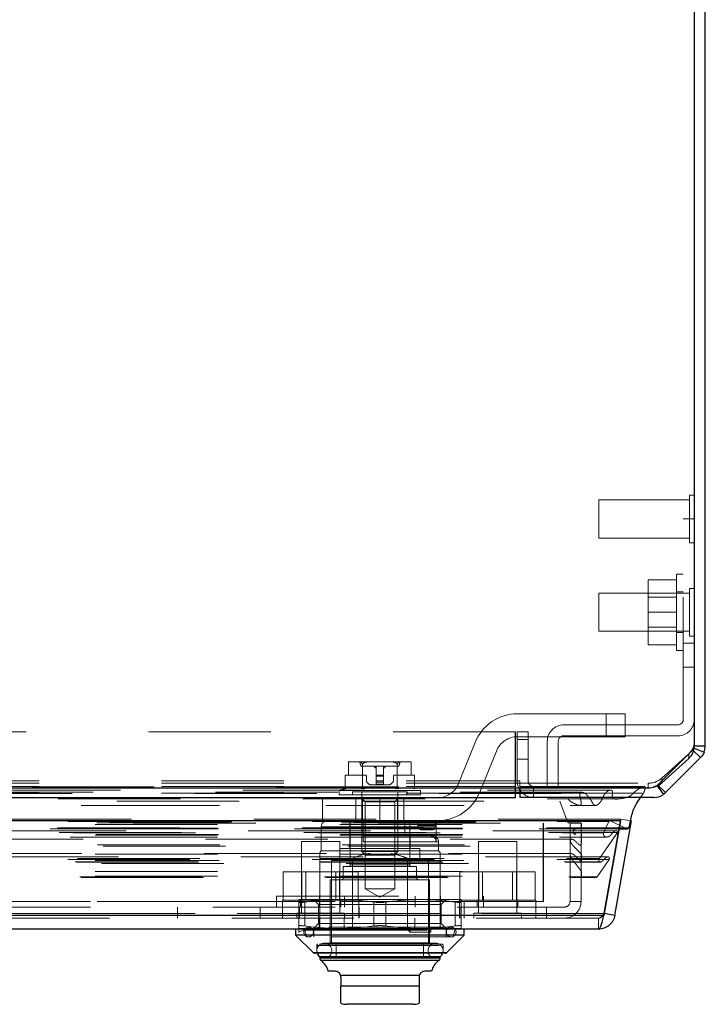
# Model space of a CAD drawing. Header units: inches. Extents: x 0.2 to 10.8, y 0.2 to 8.2.
# Tile 44 of 58: x 4.761 to 5.321, y 6.64 to 7.445. Entities that reach past the tile are written whole.
import ezdxf

# ---------------------------------------------------------------- set-up
doc = ezdxf.new("R2010")
doc.units = ezdxf.units.IN
doc.header["$MEASUREMENT"] = 0
doc.linetypes.add('HIDDEN', pattern=[0.075, 0.05, -0.025])

msp = doc.modelspace()

# ---------------------------------------------------------------- linework, layer by layer
at = {"color": 7, "linetype": 'Continuous', "lineweight": 25}
for p, q in [((5.312239, 7.795862), (5.312239, 6.850648)), ((5.321239, 6.85078), (5.321239, 7.799666)), ((5.311667, 6.846852), (5.317285, 6.841234)), ((5.312128, 6.848962), (5.320212, 6.845613)), ((5.312239, 6.85078), (5.321239, 6.85078)), ((5.285566, 6.820608), (5.307663, 6.840635)), ((5.317285, 6.841234), (5.288671, 6.81262)), ((3.476489, 6.81646), (5.165989, 6.81646)), ((5.165989, 6.81646), (5.274517, 6.81646)), ((5.165989, 6.808666), (5.165989, 6.81646)), ((5.169614, 6.81646), (5.169614, 6.808666)), ((5.281992, 6.818186), (5.287016, 6.811212)), ((5.282721, 6.818569), (5.288671, 6.81262)), ((3.476489, 6.808666), (5.165989, 6.808666)), ((5.165989, 6.812238), (5.169614, 6.812238)), ((5.279125, 6.808666), (5.169614, 6.808666)), ((5.251977, 6.789461), (3.39044, 6.789461)), ((5.251977, 6.789461), (5.23835, 6.71218)), ((5.247228, 6.71218), (5.260854, 6.789461)), ((5.251977, 6.789461), (5.251977, 6.789571)), ((5.250837, 6.782996), (5.257589, 6.782996)), ((5.250972, 6.783761), (5.258741, 6.783761)), ((5.23835, 6.71218), (3.404067, 6.71218)), ((5.247228, 6.71218), (5.238618, 6.713698)), ((5.233933, 6.701024), (3.408485, 6.701024)), ((4.986244, 6.701024), (4.986244, 6.696103)), ((5.124039, 6.696103), (5.124039, 6.701024)), ((4.986244, 6.696103), (5.00072, 6.681627)), ((5.124039, 6.696103), (4.986244, 6.696103)), ((5.109564, 6.681627), (5.124039, 6.696103)), ((5.109564, 6.681627), (5.00072, 6.681627)), ((5.108868, 6.681339), (5.001416, 6.681339)), ((5.104354, 6.678386), (5.005929, 6.678386)), ((5.005929, 6.678342), (5.005929, 6.677275)), ((5.104354, 6.677275), (5.005929, 6.677275)), ((5.104354, 6.677275), (5.104354, 6.678342)), ((5.1033, 6.675256), (5.006984, 6.675256)), ((5.018232, 6.666575), (5.012906, 6.666575)), ((5.08736, 6.66314), (5.022924, 6.66314)), ((5.023154, 6.661654), (5.023154, 6.654272)), ((5.08713, 6.661654), (5.08713, 6.654272)), ((5.097378, 6.666575), (5.092051, 6.666575)), ((5.08713, 6.654272), (5.023154, 6.654272)), ((5.082209, 6.639508), (5.028075, 6.639508))]:
    msp.add_line(p, q, dxfattribs=at)
at = {"color": 7, "linetype": 'HIDDEN', "lineweight": 18}
for p, q in [((5.308333, 7.055947), (5.308333, 7.016884)), ((5.312239, 7.055947), (5.308333, 7.055947)), ((5.234114, 7.052041), (5.234114, 7.020791)), ((5.308333, 7.052041), (5.234114, 7.052041)), ((5.303239, 6.872541), (5.303239, 7.036416)), ((5.303239, 7.036416), (5.312239, 7.036416)), ((5.234114, 7.020791), (5.308333, 7.020791)), ((5.308333, 7.016884), (5.312239, 7.016884)), ((5.297614, 6.960166), (5.297614, 6.991416)), ((5.303239, 6.991416), (5.297614, 6.991416)), ((5.297614, 6.986791), (5.274489, 6.986791)), ((5.274489, 6.986791), (5.274489, 6.960166)), ((5.234114, 6.975791), (5.234114, 6.944541)), ((5.308333, 6.975791), (5.234114, 6.975791)), ((5.303239, 6.976728), (5.297614, 6.976728)), ((5.308333, 6.979697), (5.308333, 6.940634)), ((5.312239, 6.979697), (5.308333, 6.979697)), ((5.297614, 6.972409), (5.274489, 6.972409)), ((5.297614, 6.960166), (5.274489, 6.960166)), ((5.274489, 6.960166), (5.274489, 6.933541)), ((5.297614, 6.928916), (5.297614, 6.960166)), ((5.234114, 6.944541), (5.308333, 6.944541)), ((5.274489, 6.947922), (5.297614, 6.947922)), ((5.297614, 6.943603), (5.303239, 6.943603)), ((5.297614, 6.933541), (5.274489, 6.933541)), ((5.312239, 6.934853), (5.303239, 6.934853)), ((5.312239, 6.934853), (5.303239, 6.934853)), ((5.312239, 6.934853), (5.303239, 6.934853)), ((5.312239, 6.934853), (5.303239, 6.934853)), ((5.312239, 6.934853), (5.303239, 6.934853)), ((5.312239, 6.934853), (5.303239, 6.934853)), ((5.312239, 6.934853), (5.303239, 6.934853)), ((5.312239, 6.934853), (5.303239, 6.934853)), ((5.308333, 6.940634), (5.312239, 6.940634)), ((5.297614, 6.928916), (5.303239, 6.928916)), ((5.303239, 6.915322), (5.312239, 6.915322)), ((5.240139, 6.877107), (5.167746, 6.877107)), ((5.240139, 6.858357), (5.240139, 6.877107)), ((5.240139, 6.858357), (5.240139, 6.877107)), ((5.240139, 6.858357), (5.240139, 6.877107)), ((5.240139, 6.877107), (5.255764, 6.877107)), ((5.240139, 6.858357), (5.240139, 6.877107)), ((5.255764, 6.858357), (5.255764, 6.877107)), ((5.165989, 6.862416), (3.476489, 6.862416)), ((5.165875, 6.822166), (5.165875, 6.862416)), ((5.165989, 6.862416), (5.165989, 6.822166)), ((5.167364, 6.862416), (5.176364, 6.862416)), ((5.167364, 6.822166), (5.167364, 6.862416)), ((5.176364, 6.862416), (5.176364, 6.822166)), ((5.205489, 6.868041), (5.298739, 6.868041)), ((5.132981, 6.853666), (5.119397, 6.820077)), ((5.167364, 6.856166), (5.176364, 6.856166)), ((5.176364, 6.856166), (5.167364, 6.856166)), ((5.167364, 6.856166), (5.176364, 6.856166)), ((5.176364, 6.856166), (5.167364, 6.856166)), ((5.167746, 6.858357), (5.240139, 6.858357)), ((5.191989, 6.817666), (5.191989, 6.854541)), ((5.200989, 6.817666), (5.200989, 6.854541)), ((5.205489, 6.859041), (5.298739, 6.859041)), ((5.255764, 6.858357), (5.240139, 6.858357)), ((5.136779, 6.813047), (5.150363, 6.846636)), ((5.282307, 6.818984), (5.310921, 6.847598)), ((5.310923, 6.847596), (5.282309, 6.818982)), ((5.310921, 6.847598), (5.311667, 6.846852)), ((5.311897, 6.849057), (5.312128, 6.848962)), ((5.02957, 6.837833), (5.02957, 6.827008)), ((5.029705, 6.837835), (5.029659, 6.837835)), ((5.029705, 6.837835), (5.029659, 6.837835)), ((5.03796, 6.837835), (5.029705, 6.837835)), ((5.046887, 6.837835), (5.03796, 6.837835)), ((5.063397, 6.837835), (5.046887, 6.837835)), ((5.072324, 6.837835), (5.063397, 6.837835)), ((5.080579, 6.837835), (5.072324, 6.837835)), ((5.080625, 6.837835), (5.080579, 6.837835)), ((5.080625, 6.837835), (5.080579, 6.837835)), ((5.080713, 6.827008), (5.080713, 6.837833)), ((5.167364, 6.839916), (5.176364, 6.839916)), ((5.307663, 6.844438), (5.285566, 6.824411)), ((5.307663, 6.844438), (5.307663, 6.840635)), ((5.070618, 6.834144), (5.039665, 6.834144)), ((5.040935, 6.815764), (5.040935, 6.835469)), ((5.052189, 6.834144), (5.052189, 6.827008)), ((5.058095, 6.834144), (5.058095, 6.827008)), ((5.069348, 6.815764), (5.069348, 6.835469)), ((3.476489, 6.822166), (5.165989, 6.822166)), ((3.476489, 6.822166), (5.165989, 6.822166)), ((3.476603, 6.822166), (5.165875, 6.822166)), ((3.476603, 6.822166), (5.165875, 6.822166)), ((3.476603, 6.822166), (5.165875, 6.822166)), ((3.476603, 6.822166), (5.165875, 6.822166)), ((5.026729, 6.815764), (5.026729, 6.827008)), ((5.02957, 6.827008), (5.026729, 6.827008)), ((5.043085, 6.827008), (5.02957, 6.827008)), ((5.044069, 6.822206), (5.044069, 6.826024)), ((5.046097, 6.819567), (5.044501, 6.821162)), ((5.052189, 6.827008), (5.058095, 6.827008)), ((5.052189, 6.827008), (5.052189, 6.826024)), ((5.052189, 6.826024), (5.058095, 6.826024)), ((5.052189, 6.826024), (5.058095, 6.826024)), ((5.052189, 6.826024), (5.058095, 6.826024)), ((5.052189, 6.826024), (5.052189, 6.822206)), ((5.052189, 6.826024), (5.058095, 6.826024)), ((5.052189, 6.822206), (5.058095, 6.822206)), ((5.052189, 6.822206), (5.058095, 6.822206)), ((5.052189, 6.822206), (5.058095, 6.822206)), ((5.052189, 6.822206), (5.052189, 6.821162)), ((5.052189, 6.822206), (5.058095, 6.822206)), ((5.052189, 6.821162), (5.058095, 6.821162)), ((5.052189, 6.821162), (5.058095, 6.821162)), ((5.052189, 6.821162), (5.058095, 6.821162)), ((5.052189, 6.821162), (5.052189, 6.819567)), ((5.052189, 6.821162), (5.058095, 6.821162)), ((5.058095, 6.827008), (5.058095, 6.826024)), ((5.058095, 6.826024), (5.058095, 6.822206)), ((5.058095, 6.822206), (5.058095, 6.821162)), ((5.058095, 6.821162), (5.058095, 6.819567)), ((5.065782, 6.821162), (5.064186, 6.819567)), ((5.066215, 6.826024), (5.066215, 6.822206)), ((5.080713, 6.827008), (5.067199, 6.827008)), ((5.083555, 6.827008), (5.080713, 6.827008)), ((5.083555, 6.815764), (5.083555, 6.827008)), ((5.165875, 6.808666), (5.165875, 6.822166)), ((5.165875, 6.822166), (5.169625, 6.822166)), ((5.165989, 6.822166), (5.165989, 6.820264)), ((5.169625, 6.817666), (5.169625, 6.822166)), ((5.285566, 6.820608), (5.285566, 6.824411)), ((5.220692, 6.812881), (3.421724, 6.812881)), ((3.476489, 6.820264), (5.165989, 6.820264)), ((3.476489, 6.817666), (5.165989, 6.817666)), ((5.08836, 6.814431), (5.021923, 6.814431)), ((5.021923, 6.814431), (5.021923, 6.810768)), ((5.077534, 6.813229), (5.03275, 6.813229)), ((5.03275, 6.813229), (5.03275, 6.810768)), ((5.040378, 6.813229), (5.040378, 6.764575)), ((5.052189, 6.819134), (5.047141, 6.819134)), ((5.052189, 6.819567), (5.058095, 6.819567)), ((5.052189, 6.819567), (5.058095, 6.819567)), ((5.052189, 6.819567), (5.058095, 6.819567)), ((5.052189, 6.819567), (5.052189, 6.819134)), ((5.052189, 6.819567), (5.058095, 6.819567)), ((5.052189, 6.819134), (5.058095, 6.819134)), ((5.058095, 6.819567), (5.058095, 6.819134)), ((5.063143, 6.819134), (5.058095, 6.819134)), ((5.069906, 6.764575), (5.069906, 6.813229)), ((5.077534, 6.810768), (5.077534, 6.813229)), ((5.08836, 6.810768), (5.08836, 6.814431)), ((5.165989, 6.81646), (5.165989, 6.820264)), ((5.165989, 6.820264), (5.274517, 6.820264)), ((5.169614, 6.817666), (5.169614, 6.81646)), ((5.169614, 6.817666), (5.279125, 6.817666)), ((5.180864, 6.817666), (5.180864, 6.808666)), ((5.220695, 6.812881), (5.220692, 6.812881)), ((5.274517, 6.820264), (5.274517, 6.81646)), ((5.27913, 6.817666), (5.279125, 6.817666)), ((5.281755, 6.818514), (5.281992, 6.818186)), ((5.282307, 6.818984), (5.282721, 6.818569)), ((5.203408, 6.811795), (3.439005, 6.811795)), ((3.440069, 6.805605), (5.202348, 6.805605)), ((3.476489, 6.812238), (5.165989, 6.812238)), ((5.055139, 6.808357), (5.008264, 6.808357)), ((5.008264, 6.808357), (5.008264, 6.789607)), ((5.08836, 6.810768), (5.021923, 6.810768)), ((5.035452, 6.789607), (5.035452, 6.808357)), ((5.040792, 6.807815), (5.035457, 6.807815)), ((5.035457, 6.807815), (5.035457, 6.789607)), ((5.040378, 6.807815), (5.043043, 6.80515)), ((5.040792, 6.807815), (5.040792, 6.789607)), ((5.069492, 6.807815), (5.040792, 6.807815)), ((5.055142, 6.80515), (5.043043, 6.80515)), ((5.043043, 6.80515), (5.043043, 6.734001)), ((5.055139, 6.789607), (5.055139, 6.808357)), ((5.055139, 6.789607), (5.055139, 6.808357)), ((5.055139, 6.789607), (5.055139, 6.808357)), ((5.102014, 6.808357), (5.055139, 6.808357)), ((5.055139, 6.789607), (5.055139, 6.808357)), ((5.067241, 6.80515), (5.055142, 6.80515)), ((5.067241, 6.80515), (5.069906, 6.807815)), ((5.067241, 6.734001), (5.067241, 6.80515)), ((5.069492, 6.807815), (5.069492, 6.789607)), ((5.074827, 6.807815), (5.069492, 6.807815)), ((5.074827, 6.789607), (5.074827, 6.808357)), ((5.169614, 6.812238), (5.270745, 6.812238)), ((5.202348, 6.805605), (5.208484, 6.788817)), ((5.268374, 6.808666), (5.270745, 6.812238)), ((5.251977, 6.791024), (3.39044, 6.791024)), ((3.398604, 6.789574), (5.243813, 6.789574)), ((5.243499, 6.789614), (3.398919, 6.789614)), ((3.40005, 6.788897), (5.242368, 6.788897)), ((3.40005, 6.788897), (5.242368, 6.788897)), ((3.433934, 6.788817), (5.208484, 6.788817)), ((3.433934, 6.788817), (5.208484, 6.788817)), ((5.055139, 6.789607), (5.008264, 6.789607)), ((5.030536, 6.789607), (5.030536, 6.766969)), ((5.030782, 6.789607), (5.030782, 6.753681)), ((5.041362, 6.789607), (5.041362, 6.777303)), ((5.055139, 6.789607), (5.102014, 6.789607)), ((5.075528, 6.789607), (5.075528, 6.777303)), ((5.079502, 6.753681), (5.079502, 6.789607)), ((5.086077, 6.785857), (5.086077, 6.789607)), ((5.101077, 6.785857), (5.101077, 6.789607)), ((5.238117, 6.77987), (5.242368, 6.788897)), ((5.251977, 6.791024), (5.23835, 6.713742)), ((5.238364, 6.713742), (5.251991, 6.791024)), ((5.243813, 6.789574), (5.257041, 6.783123)), ((5.251977, 6.789571), (5.251977, 6.791024)), ((5.260854, 6.789461), (5.251991, 6.791024)), ((3.385377, 6.783123), (5.257041, 6.783123)), ((3.385377, 6.783123), (5.257041, 6.783123)), ((3.391445, 6.783761), (5.250972, 6.783761)), ((3.39158, 6.782996), (5.250837, 6.782996)), ((5.247537, 6.78134), (3.394939, 6.78134)), ((3.422404, 6.786626), (5.220013, 6.786626)), ((3.422404, 6.786626), (5.220013, 6.786626)), ((3.422404, 6.783516), (5.220013, 6.783516)), ((3.422404, 6.783516), (5.220013, 6.783516)), ((3.423029, 6.782891), (5.219388, 6.782891)), ((3.423654, 6.787891), (5.218763, 6.787891)), ((3.423654, 6.787891), (5.218763, 6.787891)), ((3.432774, 6.787996), (5.209643, 6.787996)), ((3.432774, 6.787996), (5.209643, 6.787996)), ((3.453688, 6.787524), (5.188813, 6.787524)), ((5.00716, 6.784685), (5.00716, 6.765)), ((5.101103, 6.784685), (5.007386, 6.784685)), ((5.101103, 6.784685), (5.007386, 6.784685)), ((5.086077, 6.785857), (5.101077, 6.785857)), ((5.101077, 6.785857), (5.086077, 6.785857)), ((5.086077, 6.785857), (5.101077, 6.785857)), ((5.101077, 6.785857), (5.086077, 6.785857)), ((5.089827, 6.782107), (5.097327, 6.782107)), ((5.101103, 6.784685), (5.101103, 6.772382)), ((5.188729, 6.787524), (5.188729, 6.723524)), ((5.188813, 6.723524), (5.188813, 6.787524)), ((5.209643, 6.787996), (5.218763, 6.787891)), ((5.210604, 6.787524), (5.219604, 6.787524)), ((5.210604, 6.787524), (5.210604, 6.723524)), ((5.219604, 6.787524), (5.219604, 6.723524)), ((5.220013, 6.786626), (5.220013, 6.783516)), ((3.39298, 6.779916), (5.249438, 6.779916)), ((3.401937, 6.776315), (5.240472, 6.776315)), ((3.4043, 6.77987), (5.238117, 6.77987)), ((3.422404, 6.777891), (5.220013, 6.777891)), ((3.422404, 6.777891), (5.220013, 6.777891)), ((3.422404, 6.776131), (5.220013, 6.776131)), ((3.423029, 6.778516), (5.219388, 6.778516)), ((5.212483, 6.774465), (3.429937, 6.774465)), ((5.022354, 6.772524), (4.991104, 6.772524)), ((4.991104, 6.772524), (4.991104, 6.71393)), ((5.022354, 6.71393), (5.022354, 6.772524)), ((5.041362, 6.777303), (5.075528, 6.777303)), ((5.041362, 6.772382), (5.102905, 6.772382)), ((5.041362, 6.772382), (5.102905, 6.772382)), ((5.095939, 6.777303), (5.075528, 6.777303)), ((5.079748, 6.766969), (5.079748, 6.777303)), ((5.098203, 6.777303), (5.095939, 6.777303)), ((5.103124, 6.765), (5.103124, 6.772382)), ((5.166979, 6.772524), (5.135729, 6.772524)), ((5.135729, 6.772524), (5.135729, 6.71393)), ((5.166979, 6.71393), (5.166979, 6.772524)), ((5.220013, 6.777891), (5.220013, 6.776131)), ((5.234639, 6.758781), (5.249438, 6.779916)), ((3.424298, 6.769874), (5.218204, 6.769874)), ((3.428847, 6.768862), (5.21357, 6.768862)), ((3.428847, 6.768862), (5.21357, 6.768862)), ((5.00716, 6.765), (5.005929, 6.76377)), ((5.103124, 6.765), (5.00716, 6.765)), ((5.087868, 6.766969), (5.022415, 6.766969)), ((5.022415, 6.766969), (5.022415, 6.757126)), ((5.069906, 6.764575), (5.040378, 6.764575)), ((5.040378, 6.764575), (5.043397, 6.761555)), ((5.066886, 6.761555), (5.069906, 6.764575)), ((5.087868, 6.757126), (5.087868, 6.766969)), ((5.104354, 6.76377), (5.103124, 6.765)), ((5.21357, 6.768862), (5.220013, 6.762375)), ((3.399825, 6.757904), (5.242592, 6.757904)), ((5.24142, 6.760092), (3.401007, 6.760092)), ((3.405897, 6.756152), (5.236539, 6.756152)), ((3.407779, 6.758781), (5.234639, 6.758781)), ((3.422404, 6.762375), (5.220013, 6.762375)), ((3.422404, 6.757207), (5.220013, 6.757207)), ((3.423782, 6.757197), (5.218619, 6.757197)), ((5.211366, 6.762852), (3.431065, 6.762852)), ((5.005929, 6.758849), (5.005929, 6.701024)), ((5.03259, 6.758849), (5.005929, 6.758849)), ((5.094758, 6.757126), (5.015526, 6.757126)), ((5.015526, 6.757126), (5.015526, 6.688721)), ((5.03259, 6.758849), (5.03259, 6.701024)), ((5.066886, 6.761555), (5.043397, 6.761555)), ((5.077694, 6.758849), (5.077694, 6.701024)), ((5.104354, 6.758849), (5.077694, 6.758849)), ((5.094758, 6.688721), (5.094758, 6.757126)), ((5.104354, 6.758849), (5.104354, 6.710024)), ((5.220013, 6.762375), (5.220013, 6.757207)), ((5.232685, 6.743755), (5.242592, 6.757904)), ((3.406924, 6.755787), (5.235501, 6.755787)), ((3.422404, 6.748155), (5.220013, 6.748155)), ((3.427453, 6.754617), (5.214964, 6.754617)), ((5.085162, 6.752205), (5.025122, 6.752205)), ((5.025122, 6.752205), (5.025122, 6.742855)), ((5.030838, 6.753681), (5.079445, 6.753681)), ((5.030838, 6.753681), (5.079445, 6.753681)), ((5.085162, 6.742855), (5.085162, 6.752205)), ((5.214964, 6.754617), (5.220013, 6.748155)), ((5.220013, 6.748155), (5.220013, 6.744356)), ((3.409732, 6.743755), (5.232685, 6.743755)), ((3.410828, 6.743106), (5.231589, 6.743106)), ((3.422404, 6.744356), (5.220013, 6.744356)), ((3.422404, 6.744356), (5.220013, 6.744356)), ((4.975986, 6.724649), (4.975986, 6.747774)), ((4.991357, 6.747774), (4.975986, 6.747774)), ((4.991357, 6.724649), (4.991357, 6.747774)), ((5.022101, 6.747774), (4.991357, 6.747774)), ((4.994486, 6.747774), (4.994486, 6.724649)), ((5.095742, 6.741378), (5.014541, 6.741378)), ((5.014541, 6.741378), (5.014541, 6.689705)), ((5.018973, 6.724649), (5.018973, 6.747774)), ((5.022101, 6.724649), (5.022101, 6.747774)), ((5.037473, 6.747774), (5.022101, 6.747774)), ((5.025341, 6.742855), (5.084943, 6.742855)), ((5.025341, 6.742855), (5.084943, 6.742855)), ((5.037473, 6.724649), (5.037473, 6.747774)), ((5.095742, 6.689705), (5.095742, 6.741378)), ((5.120611, 6.724649), (5.120611, 6.747774)), ((5.135982, 6.747774), (5.120611, 6.747774)), ((5.135982, 6.724649), (5.135982, 6.747774)), ((5.166726, 6.747774), (5.135982, 6.747774)), ((5.139111, 6.747774), (5.139111, 6.724649)), ((5.163598, 6.724649), (5.163598, 6.747774)), ((5.166726, 6.724649), (5.166726, 6.747774)), ((5.182098, 6.747774), (5.166726, 6.747774)), ((5.182098, 6.724649), (5.182098, 6.747774)), ((5.067241, 6.734001), (5.043043, 6.734001)), ((5.043043, 6.734001), (5.055142, 6.727016)), ((5.055142, 6.727016), (5.067241, 6.734001)), ((4.970517, 6.728024), (5.139767, 6.728024)), ((4.970517, 6.728024), (4.970517, 6.719024)), ((5.037979, 6.724649), (4.975479, 6.724649)), ((4.975479, 6.724649), (4.975479, 6.719024)), ((5.021923, 6.725138), (4.988705, 6.725138)), ((4.990167, 6.724649), (4.990167, 6.719024)), ((5.001008, 6.725138), (5.005004, 6.721142)), ((5.005704, 6.728024), (5.005704, 6.719024)), ((5.08836, 6.725138), (5.021923, 6.725138)), ((5.023292, 6.719024), (5.023292, 6.724649)), ((5.026267, 6.728024), (5.026267, 6.719024)), ((5.037979, 6.719024), (5.037979, 6.724649)), ((5.084016, 6.728024), (5.084016, 6.719024)), ((5.121579, 6.725138), (5.08836, 6.725138)), ((5.104579, 6.728024), (5.104579, 6.719024)), ((5.10528, 6.721142), (5.109276, 6.725138)), ((5.182604, 6.724649), (5.120104, 6.724649)), ((5.120104, 6.724649), (5.120104, 6.719024)), ((5.134792, 6.724649), (5.134792, 6.719024)), ((5.139767, 6.719024), (5.139767, 6.728024)), ((5.167917, 6.719024), (5.167917, 6.724649)), ((5.182604, 6.719024), (5.182604, 6.724649)), ((3.518438, 6.723524), (5.124063, 6.723524)), ((3.518438, 6.723524), (5.124063, 6.723524)), ((5.123979, 6.723524), (3.518438, 6.723524)), ((5.123979, 6.723524), (3.518438, 6.723524)), ((3.518438, 6.719024), (5.124063, 6.719024)), ((4.889604, 6.719024), (4.889604, 6.710024)), ((4.889688, 6.719024), (4.889688, 6.710024)), ((4.957104, 6.719024), (4.957104, 6.710024)), ((4.975479, 6.719024), (4.975479, 6.710024)), ((4.975563, 6.719024), (4.975563, 6.710024)), ((4.988705, 6.703552), (4.988705, 6.723102)), ((4.989354, 6.719024), (4.989354, 6.710024)), ((4.993626, 6.703552), (4.993626, 6.723102)), ((4.993626, 6.703552), (4.993626, 6.723102)), ((4.993626, 6.703552), (4.993626, 6.723102)), ((4.993626, 6.703552), (4.993626, 6.723102)), ((5.080211, 6.721142), (5.005004, 6.721142)), ((5.005004, 6.721142), (5.005004, 6.705512)), ((5.037979, 6.710024), (5.037979, 6.719024)), ((5.038063, 6.710024), (5.038063, 6.719024)), ((5.050221, 6.703552), (5.050221, 6.723102)), ((5.050221, 6.703552), (5.050221, 6.723102)), ((5.050221, 6.703552), (5.050221, 6.723102)), ((5.050221, 6.703552), (5.050221, 6.723102)), ((5.060063, 6.703552), (5.060063, 6.723102)), ((5.060063, 6.703552), (5.060063, 6.723102)), ((5.060063, 6.703552), (5.060063, 6.723102)), ((5.060063, 6.703552), (5.060063, 6.723102)), ((5.10528, 6.721142), (5.080211, 6.721142)), ((5.10528, 6.705512), (5.10528, 6.721142)), ((5.116658, 6.703552), (5.116658, 6.723102)), ((5.116658, 6.703552), (5.116658, 6.723102)), ((5.116658, 6.703552), (5.116658, 6.723102)), ((5.116658, 6.703552), (5.116658, 6.723102)), ((5.120104, 6.719024), (5.120104, 6.710024)), ((5.120604, 6.710024), (5.120604, 6.719024)), ((5.121579, 6.703552), (5.121579, 6.723102)), ((5.123979, 6.723524), (5.123979, 6.719024)), ((5.124063, 6.723524), (5.123979, 6.723524)), ((5.123979, 6.719024), (5.123979, 6.710024)), ((5.124063, 6.723524), (5.124063, 6.710024)), ((5.124063, 6.723524), (5.188813, 6.723524)), ((5.191479, 6.719024), (5.124063, 6.719024)), ((5.182604, 6.710024), (5.182604, 6.719024)), ((5.191479, 6.719024), (5.191479, 6.710024)), ((5.206104, 6.719024), (5.191479, 6.719024)), ((5.210604, 6.723524), (5.219604, 6.723524)), ((5.23835, 6.713742), (3.404067, 6.713742)), ((3.404067, 6.713742), (5.23835, 6.713742)), ((3.404067, 6.71218), (5.23835, 6.71218)), ((5.233933, 6.710024), (3.408485, 6.710024)), ((5.026261, 6.71393), (4.987198, 6.71393)), ((4.987198, 6.71393), (4.987198, 6.710024)), ((5.005479, 6.710024), (5.005479, 6.701024)), ((5.026042, 6.710024), (5.026042, 6.701024)), ((5.026261, 6.710024), (5.026261, 6.71393)), ((5.083792, 6.710024), (5.083792, 6.701024)), ((5.104354, 6.710024), (5.104354, 6.701024)), ((5.170886, 6.71393), (5.131823, 6.71393)), ((5.131823, 6.71393), (5.131823, 6.710024)), ((5.170886, 6.710024), (5.170886, 6.71393)), ((5.233933, 6.710024), (5.233933, 6.701024)), ((5.23835, 6.71218), (5.23835, 6.713742)), ((5.238618, 6.713698), (5.238364, 6.713742)), ((4.988705, 6.70171), (4.989438, 6.701516)), ((4.988705, 6.70171), (4.988705, 6.698563)), ((4.988705, 6.698563), (4.995101, 6.701516)), ((5.021923, 6.701516), (4.989438, 6.701516)), ((4.993802, 6.700261), (4.995102, 6.694626)), ((4.993857, 6.700261), (5.116427, 6.700261)), ((4.993857, 6.700261), (5.116427, 6.700261)), ((5.113459, 6.7025), (4.996825, 6.7025)), ((5.005004, 6.705512), (5.001008, 6.701516)), ((5.001008, 6.701024), (5.001008, 6.694626)), ((5.080211, 6.705512), (5.005004, 6.705512)), ((5.07947, 6.701516), (5.021923, 6.701516)), ((5.076638, 6.701516), (5.079836, 6.698563)), ((5.079836, 6.70171), (5.07947, 6.701516)), ((5.07947, 6.701516), (5.093686, 6.701516)), ((5.079836, 6.698563), (5.079836, 6.70171)), ((5.10528, 6.705512), (5.080211, 6.705512)), ((5.093686, 6.701516), (5.096884, 6.698563)), ((5.096518, 6.701516), (5.093686, 6.701516)), ((5.096884, 6.70171), (5.096518, 6.701516)), ((5.121579, 6.701516), (5.096518, 6.701516)), ((5.096884, 6.698563), (5.096884, 6.70171)), ((5.109276, 6.701516), (5.10528, 6.705512)), ((5.109276, 6.694626), (5.109276, 6.701024)), ((5.115181, 6.694626), (5.116482, 6.700261)), ((5.115181, 6.694626), (4.995102, 6.694626)), ((5.096884, 6.698563), (5.079836, 6.698563)), ((5.003469, 6.687736), (5.003469, 6.681339)), ((5.003689, 6.687736), (5.106595, 6.687736)), ((5.003689, 6.687736), (5.106595, 6.687736)), ((5.105831, 6.688721), (5.004453, 6.688721)), ((5.100663, 6.689415), (5.00962, 6.689415)), ((5.014764, 6.689705), (5.09552, 6.689705)), ((5.014764, 6.689705), (5.09552, 6.689705)), ((5.019463, 6.688721), (5.019463, 6.678386)), ((5.090821, 6.678386), (5.090821, 6.688721)), ((5.106815, 6.681339), (5.106815, 6.687736)), ((5.00072, 6.681627), (5.055142, 6.681627)), ((5.000775, 6.681627), (5.109509, 6.681627)), ((5.005929, 6.678386), (5.005929, 6.678342)), ((5.005929, 6.677275), (5.055142, 6.677275)), ((5.005985, 6.677275), (5.104299, 6.677275)), ((5.00962, 6.677111), (5.100663, 6.677111)), ((5.055142, 6.681627), (5.109564, 6.681627)), ((5.055142, 6.677275), (5.104354, 6.677275)), ((5.104354, 6.678342), (5.104354, 6.678386)), ((5.006984, 6.675256), (5.055142, 6.675256)), ((5.007038, 6.675256), (5.103245, 6.675256)), ((5.055142, 6.675256), (5.1033, 6.675256)), ((5.022924, 6.66314), (5.08736, 6.66314)), ((5.08736, 6.66314), (5.022924, 6.66314)), ((5.022924, 6.66314), (5.08736, 6.66314)), ((5.08713, 6.654272), (5.023154, 6.654272)), ((5.023154, 6.654272), (5.08713, 6.654272)), ((5.023154, 6.654272), (5.08713, 6.654272))]:
    msp.add_line(p, q, dxfattribs=at)
at = {"color": 7, "linetype": 'HIDDEN', "lineweight": 18, "flags": 128}
for points in [[(5.270506, 6.817392), (4.351287, 6.817393), (3.37193, 6.817392)], [(5.243067, 6.814556), (4.351287, 6.814557), (3.399357, 6.814556)], [(3.392023, 6.807512), (4.29114, 6.807508), (5.250397, 6.807512)], [(5.203445, 6.811795), (4.351287, 6.811794), (3.439012, 6.811795)], [(3.410832, 6.802202), (4.29114, 6.802201), (5.231596, 6.802202)], [(3.423982, 6.802174), (4.29114, 6.802174), (5.21843, 6.802174)], [(5.005929, 6.678342), (5.007266, 6.67758), (5.00962, 6.677111)], [(5.100663, 6.677111), (5.103018, 6.67758), (5.104354, 6.678342)]]:
    msp.add_lwpolyline(points, dxfattribs=at)
at = {"color": 7, "linetype": 'HIDDEN', "lineweight": 18}
for centre, radius, start, end in [((5.167746, 6.839607), 0.0375, 90, 157.980619), ((5.298739, 6.872541), 0.0045, 270, 0), ((5.298739, 6.872541), 0.0135, 270, 0), ((5.205489, 6.854541), 0.0135, 90, 180), ((5.167746, 6.839607), 0.01875, 90, 157.980619), ((5.205489, 6.854541), 0.0045, 90, 180), ((5.298705, 6.854585), 0.013535, 311.439231, 359.436735), ((5.307744, 6.850775), 0.004495, 337.271808, 0), ((5.029704, 6.832023), 0.005812, 89.98947, 91.31443), ((5.029659, 6.835283), 0.002552, 89.999944, 91.983693), ((5.029704, 6.832023), 0.005812, 89.989469, 91.314431), ((7.584444, 7.546177), 2.642516, 195.548618, 195.631703), ((2.525836, 7.546178), 2.642519, 344.368297, 344.451382), ((5.08058, 6.832023), 0.005812, 88.685569, 90.010531), ((5.08058, 6.832023), 0.005812, 88.68557, 90.01053), ((5.080625, 6.835283), 0.002552, 88.0163, 90.000063), ((5.043085, 6.826024), 0.000984, 0, 90), ((5.045545, 6.822206), 0.001476, 180, 225), ((5.064738, 6.822206), 0.001476, 315, 0), ((5.067199, 6.826024), 0.000984, 90, 180), ((5.180864, 6.822166), 0.0135, 180, 270), ((5.180864, 6.822166), 0.0045, 180, 270), ((5.274638, 6.836732), 0.016469, 269.580453, 311.572317), ((5.055142, 6.704055), 0.115266, 104.270445, 106.74966), ((5.033832, 6.788118), 0.028544, 75.590466, 104.409534), ((5.055142, 6.704055), 0.112609, 82.752385, 97.247615), ((5.047141, 6.82061), 0.001476, 225, 270), ((5.063143, 6.82061), 0.001476, 270, 315), ((5.076452, 6.788118), 0.028544, 75.590466, 104.409534), ((5.102014, 6.827107), 0.01875, 270, 337.980619), ((5.102014, 6.827107), 0.0375, 270, 337.980619), ((5.279125, 6.822166), 0.0045, 270, 305.767228), ((5.27913, 6.822161), 0.004495, 299.092246, 315), ((5.012081, 6.784685), 0.004921, 90, 180), ((5.209658, 6.789246), 0.00125, 200.076543, 269.336716), ((5.243499, 6.788364), 0.00125, 75.424375, 154.786186), ((5.089827, 6.785857), 0.00375, 180, 270), ((5.097327, 6.785857), 0.00375, 270, 0), ((5.215326, 6.780703), 0.002187, 90, 270), ((5.218749, 6.786626), 0.001265, 0, 89.336716), ((5.219388, 6.783516), 0.000625, 270, 0), ((5.257589, 6.784246), 0.00125, 244, 270), ((5.098203, 6.772382), 0.004921, 0, 90), ((5.219388, 6.777891), 0.000625, 0, 90), ((5.029305, 6.753681), 0.001476, 270, 0), ((5.080978, 6.753681), 0.001476, 180, 270), ((5.023646, 6.742855), 0.001476, 270, 0), ((5.086638, 6.742855), 0.001476, 180, 270), ((5.221263, 6.744356), 0.00125, 180, 270), ((5.231589, 6.744356), 0.00125, 270, 331.267375), ((5.206104, 6.723524), 0.0045, 270, 0), ((5.206104, 6.723524), 0.0135, 270, 0), ((4.992843, 6.70004), 0.000984, 13, 90), ((4.996825, 6.698563), 0.003937, 90, 270), ((4.996825, 6.698563), 0.003937, 270, 90), ((5.113459, 6.698563), 0.003937, 90, 270), ((5.113459, 6.698563), 0.003937, 270, 90), ((5.117441, 6.70004), 0.000984, 90, 167), ((5.00962, 6.683263), 0.006152, 90, 198.228053), ((5.004453, 6.687736), 0.000984, 90, 180), ((5.00962, 6.683263), 0.006152, 270, 90), ((5.015526, 6.689705), 0.000984, 180, 270), ((5.100663, 6.683263), 0.006152, 90, 270), ((5.094758, 6.689705), 0.000984, 270, 0), ((5.100663, 6.683263), 0.006152, 341.771947, 90), ((5.105831, 6.687736), 0.000984, 0, 90)]:
    msp.add_arc(centre, radius, start, end, dxfattribs=at)
at = {"color": 7, "linetype": 'Continuous', "lineweight": 25}
for centre, radius, start, end in [((5.298705, 6.850781), 0.013535, 311.439231, 359.436735), ((5.274638, 6.832928), 0.016469, 269.580453, 311.572317), ((5.279125, 6.822166), 0.0135, 270, 305.767228), ((5.257589, 6.784246), 0.00125, 270, 337.14224), ((5.001416, 6.682323), 0.000984, 225, 270), ((5.00962, 6.683263), 0.006152, 198.228053, 233.130102), ((5.00839, 6.677275), 0.002461, 180, 235.150095), ((5.101894, 6.677275), 0.002461, 304.849905, 0), ((5.100663, 6.683263), 0.006152, 306.869898, 341.771947), ((5.108868, 6.682323), 0.000984, 270, 315), ((4.998547, 6.66314), 0.014764, 13.454121, 55.150095), ((5.111736, 6.66314), 0.014764, 124.849905, 166.545879), ((5.028075, 6.654272), 0.014764, 250.250011, 270), ((5.082209, 6.654272), 0.014764, 270, 289.608119)]:
    msp.add_arc(centre, radius, start, end, dxfattribs=at)
at = {"color": 7, "linetype": 'HIDDEN', "lineweight": 18}
for points in [[(5.311897, 6.849057), (5.311671, 6.848512), (5.311338, 6.848015), (5.310921, 6.847598)], [(5.050348, 6.834144), (5.050925, 6.833522), (5.051524, 6.832925), (5.052189, 6.832396)], [(5.058095, 6.832396), (5.058759, 6.832925), (5.059359, 6.833522), (5.059936, 6.834144)], [(5.282307, 6.818984), (5.282136, 6.818813), (5.281952, 6.818656), (5.281755, 6.818514)], [(4.988705, 6.723102), (4.988705, 6.724385), (4.988705, 6.725138), (4.988705, 6.725138)], [(5.021923, 6.725138), (5.012454, 6.725138), (5.003026, 6.724385), (4.993626, 6.723102)], [(5.050221, 6.723102), (5.040821, 6.724385), (5.031392, 6.725138), (5.021923, 6.725138)], [(5.08836, 6.725138), (5.078891, 6.725138), (5.069463, 6.724385), (5.060063, 6.723102)], [(5.116658, 6.723102), (5.107258, 6.724385), (5.097829, 6.725138), (5.08836, 6.725138)], [(5.121579, 6.725138), (5.121579, 6.725138), (5.121579, 6.724385), (5.121579, 6.723102)], [(4.988705, 6.70171), (4.988705, 6.70201), (4.988705, 6.702655), (4.988705, 6.703552)], [(4.993626, 6.703552), (5.003026, 6.702269), (5.012454, 6.701516), (5.021923, 6.701516)], [(5.021923, 6.701516), (5.031392, 6.701516), (5.040821, 6.702269), (5.050221, 6.703552)], [(5.079836, 6.70171), (5.073223, 6.70201), (5.066634, 6.702655), (5.060063, 6.703552)], [(5.116658, 6.703552), (5.110086, 6.702655), (5.103497, 6.70201), (5.096884, 6.70171)], [(5.121579, 6.703552), (5.121579, 6.702269), (5.121579, 6.701516), (5.121579, 6.701516)]]:
    msp.add_open_spline(points, degree=3, dxfattribs=at)
at = {"color": 7, "linetype": 'Continuous', "lineweight": 25}
for points in [[(5.311897, 6.849057), (5.312122, 6.849602), (5.312239, 6.85019), (5.312239, 6.85078)], [(5.320212, 6.845613), (5.319534, 6.843978), (5.318537, 6.842485), (5.317285, 6.841234)], [(5.320212, 6.845613), (5.320889, 6.847249), (5.321239, 6.849009), (5.321239, 6.85078)], [(5.288671, 6.81262), (5.288158, 6.812107), (5.287604, 6.811636), (5.287016, 6.811212)], [(5.023154, 6.661654), (5.023154, 6.662172), (5.023071, 6.662676), (5.022924, 6.66314)], [(5.08736, 6.66314), (5.087213, 6.662677), (5.08713, 6.662172), (5.08713, 6.661654)]]:
    msp.add_open_spline(points, degree=3, dxfattribs=at)
at = {"color": 7, "linetype": 'HIDDEN', "lineweight": 18}
for points, knots in [([(5.040935, 6.835469), (5.040924, 6.835761), (5.040861, 6.836031), (5.040683, 6.836484), (5.040571, 6.83667), (5.040209, 6.837139), (5.039937, 6.837336), (5.039105, 6.837767), (5.038532, 6.837835), (5.03796, 6.837835)], [0, 0, 0, 0, 0.125, 0.125, 0.25, 0.25, 0.5, 0.5, 1, 1, 1, 1]), ([(5.046887, 6.837835), (5.045741, 6.837835), (5.044595, 6.837767), (5.042929, 6.837336), (5.042383, 6.837136), (5.041667, 6.836672), (5.041441, 6.836485), (5.041085, 6.836031), (5.040958, 6.835761), (5.040935, 6.835469)], [0, 0, 0, 0, 0.5, 0.5, 0.75, 0.75, 0.875, 0.875, 1, 1, 1, 1]), ([(5.069348, 6.835469), (5.069326, 6.835761), (5.069199, 6.836031), (5.068844, 6.836484), (5.068619, 6.83667), (5.067896, 6.837139), (5.067352, 6.837336), (5.065688, 6.837767), (5.064542, 6.837835), (5.063397, 6.837835)], [0, 0, 0, 0, 0.125, 0.125, 0.25, 0.25, 0.5, 0.5, 1, 1, 1, 1]), ([(5.072324, 6.837835), (5.071751, 6.837835), (5.071178, 6.837767), (5.070345, 6.837336), (5.070072, 6.837136), (5.069714, 6.836672), (5.069601, 6.836485), (5.069423, 6.836031), (5.06936, 6.835761), (5.069348, 6.835469)], [0, 0, 0, 0, 0.5, 0.5, 0.75, 0.75, 0.875, 0.875, 1, 1, 1, 1]), ([(5.270745, 6.812238), (5.270935, 6.812695), (5.271283, 6.813533), (5.2717, 6.81471), (5.271994, 6.815679), (5.272144, 6.816396), (5.272153, 6.816899), (5.272067, 6.817233), (5.271881, 6.817464), (5.271598, 6.817571), (5.271252, 6.81759), (5.270844, 6.817512), (5.270414, 6.817373), (5.269576, 6.817082), (5.268376, 6.816534), (5.266872, 6.815701), (5.265478, 6.814821), (5.264192, 6.813842), (5.26293, 6.812657), (5.261861, 6.81157), (5.260858, 6.810675), (5.259958, 6.809999), (5.258664, 6.809207), (5.256317, 6.808342), (5.253828, 6.808051), (5.251523, 6.807671), (5.250012, 6.807447), (5.248424, 6.807318), (5.247022, 6.807402), (5.245995, 6.807792), (5.245442, 6.808387), (5.245232, 6.809051), (5.245172, 6.809778), (5.245212, 6.810709), (5.245295, 6.811643), (5.245343, 6.812382), (5.245384, 6.812861), (5.245361, 6.813212), (5.245311, 6.813565), (5.245198, 6.813911), (5.244969, 6.814268), (5.244599, 6.814562), (5.244152, 6.814654), (5.243655, 6.814656), (5.243119, 6.81458), (5.24247, 6.814398), (5.241644, 6.81401), (5.240676, 6.813367), (5.239771, 6.812523), (5.238955, 6.811543), (5.238134, 6.810077), (5.237302, 6.808199), (5.236342, 6.806291), (5.235305, 6.804718), (5.234158, 6.803413), (5.233099, 6.802653), (5.232277, 6.802317), (5.23174, 6.802194), (5.231191, 6.802188), (5.230646, 6.802323), (5.230193, 6.802531), (5.229872, 6.802787), (5.22963, 6.803082), (5.229319, 6.803577), (5.228984, 6.804232), (5.228632, 6.804926), (5.228183, 6.805714), (5.227631, 6.806594), (5.226955, 6.807609), (5.226123, 6.808752), (5.225141, 6.809945), (5.224012, 6.811101), (5.222907, 6.811999), (5.221743, 6.812658), (5.220838, 6.812897), (5.220129, 6.81291), (5.219615, 6.812832), (5.219046, 6.812492), (5.218708, 6.811728), (5.218672, 6.810918), (5.218743, 6.809989), (5.218921, 6.808811), (5.219204, 6.807456), (5.219491, 6.80609), (5.219687, 6.804873), (5.219766, 6.803935), (5.219763, 6.803269), (5.219594, 6.802814), (5.219347, 6.80246), (5.218979, 6.802223), (5.218514, 6.802149), (5.218003, 6.802214), (5.217515, 6.802322), (5.216945, 6.802484), (5.21628, 6.802716), (5.215522, 6.803004), (5.214916, 6.803262), (5.214509, 6.803446), (5.2143, 6.803543), (5.214193, 6.803594), (5.214139, 6.80362), (5.214112, 6.803633), (5.214098, 6.803639), (5.214092, 6.803643), (5.214087, 6.803644), (5.214088, 6.803647), (5.214085, 6.803646), (5.214082, 6.803644), (5.214084, 6.803647), (5.214082, 6.803647), (5.214081, 6.803648), (5.21408, 6.803648), (5.214079, 6.803649), (5.214078, 6.803649), (5.214076, 6.80365), (5.214073, 6.803651), (5.214071, 6.803653), (5.214067, 6.803655), (5.214062, 6.803657), (5.214056, 6.80366), (5.214048, 6.803664), (5.214039, 6.803668), (5.214027, 6.803674), (5.214013, 6.803681), (5.213998, 6.803688), (5.21398, 6.803697), (5.213963, 6.803705), (5.213904, 6.803734), (5.213758, 6.803806), (5.213438, 6.803969), (5.212825, 6.804297), (5.211957, 6.804815), (5.21096, 6.805503), (5.209775, 6.806436), (5.208199, 6.807912), (5.206747, 6.809532), (5.205498, 6.810817), (5.204723, 6.811458), (5.203877, 6.811856), (5.202979, 6.81176), (5.20224, 6.811399), (5.201712, 6.810966), (5.201452, 6.810527), (5.201298, 6.810005), (5.201239, 6.809437), (5.201295, 6.80882), (5.201448, 6.808141), (5.201667, 6.807368), (5.201973, 6.806505), (5.202218, 6.805917), (5.202348, 6.805605)], [0, 0, 0, 0, 0.0112677, 0.0206512, 0.0279796, 0.0337598, 0.0362861, 0.0386232, 0.0409114, 0.043576, 0.0474104, 0.0514455, 0.0557735, 0.0604449, 0.0774993, 0.0936818, 0.1089538, 0.1234202, 0.1374578, 0.1541845, 0.1631801, 0.1733403, 0.1846189, 0.2054538, 0.2454663, 0.2599654, 0.2751948, 0.2911083, 0.307812, 0.3169268, 0.3232731, 0.3272997, 0.3323854, 0.3386175, 0.3471323, 0.3524172, 0.3544018, 0.3573322, 0.359874, 0.3620556, 0.3654203, 0.3696445, 0.3745557, 0.3795403, 0.3846643, 0.3899486, 0.3993183, 0.4110409, 0.4218909, 0.4318922, 0.442879, 0.4621357, 0.4783912, 0.492695, 0.5077153, 0.5224373, 0.5279617, 0.5334514, 0.5389543, 0.5445567, 0.5503025, 0.5523892, 0.555653, 0.5602852, 0.566444, 0.5726639, 0.5782395, 0.5878944, 0.597782, 0.6078556, 0.6227286, 0.6366488, 0.6496549, 0.6610591, 0.6740164, 0.6771675, 0.6823456, 0.6894549, 0.6953425, 0.7000169, 0.7066067, 0.715122, 0.7256301, 0.7366661, 0.7454966, 0.7521705, 0.7567607, 0.7594057, 0.7627367, 0.766777, 0.7716786, 0.7770704, 0.7820139, 0.7865099, 0.7945891, 0.8027201, 0.8099303, 0.813647, 0.8155758, 0.8165524, 0.817043, 0.8172888, 0.8174118, 0.8174734, 0.8175041, 0.8175397, 0.8175575, 0.8175755, 0.817607, 0.8176107, 0.8176184, 0.8176301, 0.8176415, 0.8176568, 0.8176763, 0.817703, 0.8177338, 0.8177687, 0.8178263, 0.817888, 0.8179536, 0.8180731, 0.8181965, 0.8183238, 0.8185064, 0.8186909, 0.8188773, 0.8190656, 0.820552, 0.8235179, 0.8292887, 0.8402479, 0.8518388, 0.8625962, 0.8809413, 0.9088727, 0.9180106, 0.9271316, 0.9359877, 0.9448685, 0.9543145, 0.9584146, 0.9623908, 0.9664114, 0.9704136, 0.9744695, 0.9794958, 0.985499, 0.9923094, 1, 1, 1, 1]), ([(5.101103, 6.784685), (5.101103, 6.785352), (5.100961, 6.786006), (5.100426, 6.787212), (5.100031, 6.787761), (5.099069, 6.788657), (5.098494, 6.789012), (5.097266, 6.789484), (5.096604, 6.789607), (5.095939, 6.789607)], [0, 0, 0, 0, 0.25, 0.25, 0.5, 0.5, 0.75, 0.75, 1, 1, 1, 1]), ([(5.249438, 6.779916), (5.249451, 6.779969), (5.249478, 6.780079), (5.249482, 6.78026), (5.249462, 6.78045), (5.249414, 6.780647), (5.249341, 6.780844), (5.249241, 6.781034), (5.249115, 6.781207), (5.24895, 6.781365), (5.248682, 6.781528), (5.248125, 6.781672), (5.247375, 6.781332), (5.246452, 6.780661), (5.245528, 6.779757), (5.244539, 6.778655), (5.243774, 6.777765), (5.24312, 6.777188), (5.242546, 6.776817), (5.241838, 6.776497), (5.240983, 6.7763), (5.240081, 6.776309), (5.239296, 6.7765), (5.238717, 6.776851), (5.238336, 6.7773), (5.238158, 6.777846), (5.238059, 6.778474), (5.238038, 6.779165), (5.238091, 6.779632), (5.238117, 6.77987)], [0, 0, 0, 0, 0.0080157, 0.0164262, 0.0254813, 0.0353227, 0.0459684, 0.0573183, 0.0691868, 0.0815497, 0.0971646, 0.1262066, 0.1938647, 0.2508569, 0.3344528, 0.4187956, 0.5010146, 0.5361129, 0.5786152, 0.6281783, 0.6848128, 0.750009, 0.8064907, 0.8477527, 0.8748196, 0.9022651, 0.9327237, 0.9658184, 1, 1, 1, 1]), ([(5.041362, 6.777303), (5.041362, 6.777303), (5.041362, 6.777184), (5.041362, 6.776709), (5.041362, 6.776358), (5.041362, 6.775009), (5.041362, 6.773716), (5.041362, 6.772382)], [0, 0, 0, 0, 0.25, 0.25, 0.5, 0.5, 1, 1, 1, 1]), ([(5.101103, 6.772382), (5.101103, 6.773049), (5.100961, 6.773703), (5.100426, 6.774909), (5.100031, 6.775457), (5.099069, 6.776354), (5.098494, 6.776709), (5.097266, 6.777181), (5.096604, 6.777303), (5.095939, 6.777303)], [0, 0, 0, 0, 0.25, 0.25, 0.5, 0.5, 0.75, 0.75, 1, 1, 1, 1]), ([(5.21357, 6.768862), (5.212843, 6.769625), (5.211883, 6.77063), (5.211069, 6.772234), (5.210917, 6.773016), (5.21094, 6.77353), (5.211039, 6.773898), (5.211224, 6.774163), (5.211547, 6.774394), (5.211979, 6.77455), (5.212316, 6.774438), (5.212467, 6.774387)], [0, 0, 0, 0, 0.4376193, 0.5771328, 0.6616858, 0.7089006, 0.7515502, 0.7928728, 0.8340192, 0.9255768, 1, 1, 1, 1]), ([(5.220013, 6.776131), (5.220026, 6.775678), (5.220049, 6.774832), (5.220042, 6.773652), (5.219997, 6.772649), (5.21991, 6.771776), (5.219762, 6.771013), (5.219542, 6.770357), (5.219265, 6.769939), (5.218906, 6.769697), (5.218534, 6.769658), (5.218137, 6.76987), (5.217595, 6.770261), (5.216889, 6.770954), (5.216054, 6.771852), (5.215351, 6.772609), (5.214701, 6.773232), (5.214047, 6.773734), (5.213276, 6.774191), (5.212562, 6.774495), (5.21197, 6.774506), (5.211578, 6.774402), (5.211255, 6.774213), (5.211056, 6.773938), (5.210925, 6.77348), (5.210952, 6.772832), (5.211139, 6.772057), (5.21151, 6.771354), (5.211957, 6.770726), (5.212432, 6.770106), (5.212974, 6.769478), (5.213366, 6.769073), (5.21357, 6.768862)], [0, 0, 0, 0, 0.0519616, 0.0970609, 0.1353187, 0.1671159, 0.197992, 0.2256177, 0.2492849, 0.2626018, 0.2884785, 0.3076345, 0.3310504, 0.3875518, 0.4441017, 0.4992353, 0.5342989, 0.5743693, 0.619249, 0.6687662, 0.6919635, 0.7161596, 0.7318434, 0.7464291, 0.7616258, 0.786911, 0.8189732, 0.8545526, 0.8862574, 0.9210874, 0.9589774, 1, 1, 1, 1]), ([(5.005929, 6.758849), (5.005929, 6.760053), (5.005929, 6.762499), (5.005929, 6.764003), (5.005929, 6.763674), (5.005929, 6.763631)], [0, 0, 0, 0, 0.4572276, 0.9283621, 1, 1, 1, 1]), ([(5.03259, 6.758849), (5.03589, 6.760186), (5.040618, 6.762102), (5.045662, 6.762678), (5.047186, 6.762852)], [0, 0, 0, 0, 0.6979058, 1, 1, 1, 1]), ([(5.06429, 6.762852), (5.067369, 6.762176), (5.071943, 6.761172), (5.076278, 6.759421), (5.077694, 6.758849)], [0, 0, 0, 0, 0.67330991, 1, 1, 1, 1]), ([(5.104354, 6.758849), (5.104354, 6.760053), (5.104354, 6.762499), (5.104354, 6.764003), (5.104354, 6.763674), (5.104354, 6.763631)], [0, 0, 0, 0, 0.4572276, 0.9283621, 1, 1, 1, 1]), ([(5.220013, 6.757207), (5.219997, 6.757177), (5.219954, 6.757096), (5.219853, 6.756968), (5.21971, 6.75682), (5.219508, 6.756707), (5.219253, 6.756744), (5.218983, 6.756894), (5.218566, 6.757228), (5.217989, 6.757811), (5.217254, 6.758518), (5.216514, 6.759244), (5.21578, 6.759952), (5.215035, 6.76066), (5.214243, 6.761362), (5.213367, 6.762039), (5.212589, 6.76252), (5.211949, 6.762792), (5.211469, 6.762919), (5.211073, 6.762765), (5.210839, 6.7625), (5.210758, 6.762244), (5.210727, 6.761926), (5.21074, 6.761563), (5.210802, 6.761174), (5.210938, 6.760679), (5.211186, 6.760062), (5.211571, 6.759298), (5.212079, 6.758441), (5.212635, 6.757605), (5.213182, 6.756837), (5.213666, 6.756176), (5.214122, 6.755585), (5.214548, 6.755067), (5.21483, 6.754762), (5.214964, 6.754617)], [0, 0, 0, 0, 0.0043936, 0.0117384, 0.0216348, 0.0335057, 0.0477931, 0.0656868, 0.0827174, 0.1309394, 0.1816873, 0.2321676, 0.2822821, 0.331964, 0.3859284, 0.4419291, 0.4994657, 0.527085, 0.5544187, 0.582539, 0.5921652, 0.602874, 0.6156206, 0.6301816, 0.6459192, 0.6630307, 0.693329, 0.7305967, 0.7749518, 0.826606, 0.8674982, 0.9053337, 0.9400534, 0.9715974, 1, 1, 1, 1]), ([(5.242592, 6.757904), (5.242624, 6.757966), (5.242687, 6.758089), (5.242746, 6.758305), (5.242779, 6.758536), (5.242783, 6.758777), (5.242759, 6.759021), (5.242707, 6.759261), (5.242627, 6.759487), (5.242519, 6.759689), (5.242352, 6.759896), (5.242045, 6.760074), (5.241663, 6.760119), (5.241241, 6.760078), (5.24052, 6.759882), (5.239443, 6.759217), (5.238429, 6.758022), (5.237574, 6.757038), (5.236908, 6.756407), (5.236229, 6.755925), (5.235491, 6.755716), (5.234822, 6.755915), (5.234397, 6.756302), (5.234123, 6.756696), (5.234097, 6.757089), (5.234149, 6.757489), (5.234263, 6.757891), (5.23444, 6.758325), (5.234564, 6.758609), (5.234639, 6.758781)], [0, 0, 0, 0, 0.0128688, 0.0258601, 0.0391541, 0.0528097, 0.066789, 0.0809919, 0.0953006, 0.1096359, 0.1240351, 0.1483515, 0.1869718, 0.2169893, 0.2495702, 0.3631536, 0.4986136, 0.5635886, 0.6272608, 0.6891536, 0.7481889, 0.8066945, 0.8499554, 0.8739837, 0.8919318, 0.9150775, 0.9430074, 0.9654023, 1, 1, 1, 1]), ([(4.993626, 6.723102), (4.992879, 6.723), (4.992202, 6.722923), (4.990986, 6.722819), (4.990454, 6.722792), (4.989597, 6.722792), (4.989261, 6.722819), (4.988818, 6.722922), (4.988705, 6.723), (4.988705, 6.723102)], [0, 0, 0, 0, 0.25, 0.25, 0.5, 0.5, 0.75, 0.75, 1, 1, 1, 1]), ([(5.060063, 6.723102), (5.059316, 6.723), (5.058527, 6.722923), (5.056868, 6.722819), (5.056003, 6.722792), (5.054289, 6.722792), (5.053419, 6.722819), (5.051766, 6.722922), (5.050968, 6.723), (5.050221, 6.723102)], [0, 0, 0, 0, 0.25, 0.25, 0.5, 0.5, 0.75, 0.75, 1, 1, 1, 1]), ([(5.121579, 6.723102), (5.121579, 6.723), (5.121467, 6.722923), (5.121024, 6.722819), (5.12069, 6.722792), (5.119834, 6.722792), (5.1193, 6.722819), (5.118089, 6.722922), (5.117405, 6.723), (5.116658, 6.723102)], [0, 0, 0, 0, 0.25, 0.25, 0.5, 0.5, 0.75, 0.75, 1, 1, 1, 1]), ([(5.23835, 6.713742), (5.238245, 6.713596), (5.238035, 6.713303), (5.237719, 6.712877), (5.237404, 6.712467), (5.237088, 6.712078), (5.236773, 6.711713), (5.236457, 6.711377), (5.236063, 6.710995), (5.235589, 6.710606), (5.235037, 6.710275), (5.234485, 6.710064), (5.234117, 6.710037), (5.233933, 6.710024)], [0, 0, 0, 0, 0.071449, 0.142898, 0.214347, 0.285796, 0.357245, 0.428694, 0.500143, 0.6251072, 0.7500715, 0.8750357, 1, 1, 1, 1]), ([(5.233933, 6.710024), (5.234082, 6.710028), (5.234382, 6.710037), (5.234826, 6.710106), (5.235261, 6.710216), (5.235684, 6.71037), (5.236088, 6.710565), (5.236472, 6.7108), (5.236919, 6.711139), (5.237398, 6.711617), (5.237848, 6.712263), (5.238189, 6.712976), (5.238306, 6.713487), (5.238364, 6.713742)], [0, 0, 0, 0, 0.071449, 0.142898, 0.214347, 0.285796, 0.357245, 0.428694, 0.500143, 0.6251072, 0.7500715, 0.8750357, 1, 1, 1, 1]), ([(4.988705, 6.703552), (4.988705, 6.703654), (4.988816, 6.703731), (4.98926, 6.703835), (4.989593, 6.703862), (4.990449, 6.703862), (4.990984, 6.703835), (4.992194, 6.703732), (4.992879, 6.703654), (4.993626, 6.703552)], [0, 0, 0, 0, 0.25, 0.25, 0.5, 0.5, 0.75, 0.75, 1, 1, 1, 1]), ([(5.050221, 6.703552), (5.050968, 6.703654), (5.051756, 6.703731), (5.053415, 6.703835), (5.054281, 6.703862), (5.055994, 6.703862), (5.056865, 6.703835), (5.058518, 6.703732), (5.059316, 6.703654), (5.060063, 6.703552)], [0, 0, 0, 0, 0.25, 0.25, 0.5, 0.5, 0.75, 0.75, 1, 1, 1, 1]), ([(5.116658, 6.703552), (5.117405, 6.703654), (5.118082, 6.703731), (5.119298, 6.703835), (5.119829, 6.703862), (5.120687, 6.703862), (5.121023, 6.703835), (5.121465, 6.703732), (5.121579, 6.703654), (5.121579, 6.703552)], [0, 0, 0, 0, 0.25, 0.25, 0.5, 0.5, 0.75, 0.75, 1, 1, 1, 1])]:
    msp.add_open_spline(points, degree=3, knots=knots, dxfattribs=at)
at = {"color": 7, "linetype": 'Continuous', "lineweight": 25}
for points, knots in [([(5.258741, 6.783761), (5.259268, 6.785591), (5.26028, 6.789107), (5.261355, 6.79625), (5.264295, 6.802892), (5.267196, 6.806998), (5.268374, 6.808666)], [0, 0, 0, 0, 0.2057715, 0.3953227, 0.7545061, 1, 1, 1, 1]), ([(5.233933, 6.701024), (5.234301, 6.701024), (5.234669, 6.701301), (5.235405, 6.702375), (5.235773, 6.703173), (5.23651, 6.705192), (5.236878, 6.706413), (5.237614, 6.709134), (5.237982, 6.710633), (5.23835, 6.71218)], [0, 0, 0, 0, 0.25, 0.25, 0.5, 0.5, 0.75, 0.75, 1, 1, 1, 1]), ([(5.247228, 6.71218), (5.246955, 6.710633), (5.246409, 6.709134), (5.244839, 6.706413), (5.243814, 6.705192), (5.241407, 6.703173), (5.240026, 6.702375), (5.237074, 6.701301), (5.235504, 6.701024), (5.233933, 6.701024)], [0, 0, 0, 0, 0.25, 0.25, 0.5, 0.5, 0.75, 0.75, 1, 1, 1, 1]), ([(5.022924, 6.66314), (5.02271, 6.663815), (5.022367, 6.664393), (5.02157, 6.665321), (5.02112, 6.665671), (5.020242, 6.666174), (5.019806, 6.666336), (5.018982, 6.666536), (5.018596, 6.666575), (5.018232, 6.666575)], [0, 0, 0, 0, 0.25, 0.25, 0.5, 0.5, 0.75, 0.75, 1, 1, 1, 1]), ([(5.092051, 6.666575), (5.091688, 6.666575), (5.091303, 6.666536), (5.090486, 6.666338), (5.090048, 6.666178), (5.089166, 6.665673), (5.088716, 6.665324), (5.087921, 6.664398), (5.087574, 6.663815), (5.08736, 6.66314)], [0, 0, 0, 0, 0.25, 0.25, 0.5, 0.5, 0.75, 0.75, 1, 1, 1, 1]), ([(5.023154, 6.640493), (5.023154, 6.640466), (5.023154, 6.6404), (5.023154, 6.641259), (5.023154, 6.643235), (5.023154, 6.646485), (5.023154, 6.650135), (5.023154, 6.652983), (5.023154, 6.654272)], [0, 0, 0, 0, 0.1596259, 0.3829992, 0.607726, 0.7457164, 0.8849611, 1, 1, 1, 1]), ([(5.08713, 6.654272), (5.08713, 6.653074), (5.08713, 6.650683), (5.08713, 6.647226), (5.08713, 6.643839), (5.08713, 6.641297), (5.08713, 6.640363), (5.08713, 6.640461), (5.08713, 6.640493)], [0, 0, 0, 0, 0.1069754, 0.21353084, 0.35661646, 0.57353034, 0.86264121, 1, 1, 1, 1])]:
    msp.add_open_spline(points, degree=3, knots=knots, dxfattribs=at)

doc.saveas('drawing.dxf')
